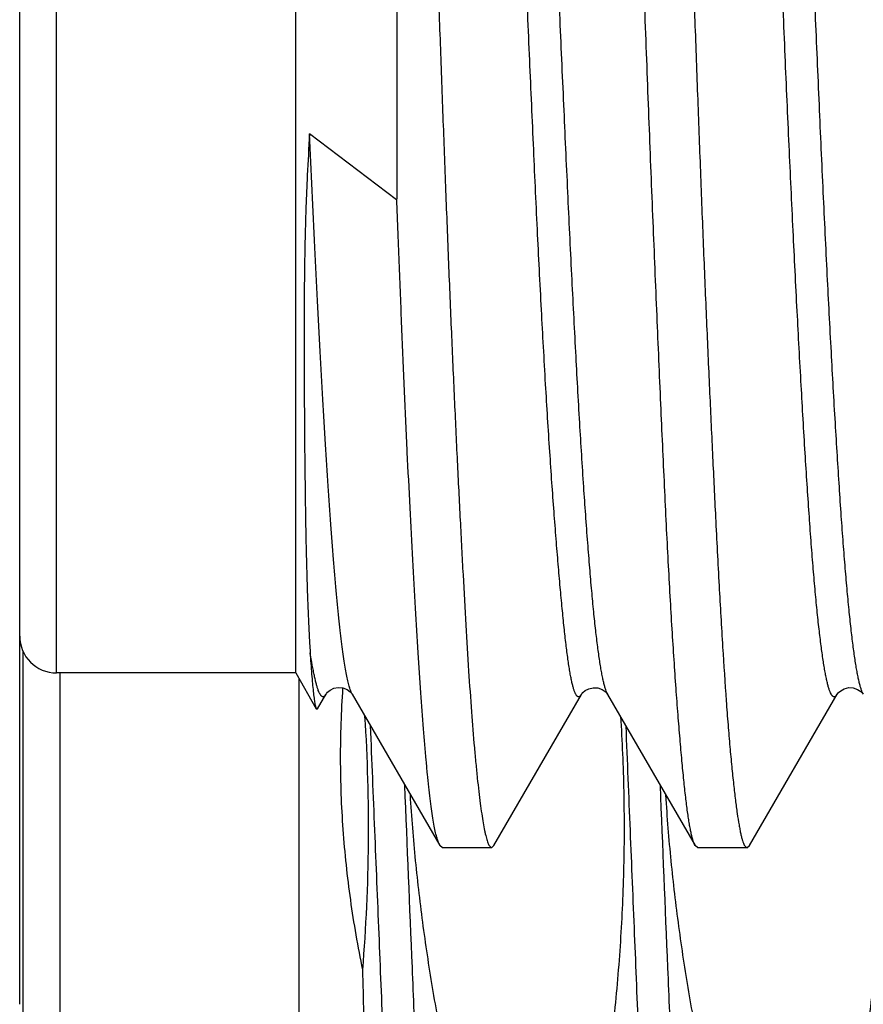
# Model space of a CAD drawing. Header units: inches. Extents: x 0 to 22, y 0 to 17.
# Tile 65 of 114: x 17.3807 to 17.4724, y 8.4669 to 8.5739. Entities that reach past the tile are written whole.
import ezdxf

# ---------------------------------------------------------------- set-up
doc = ezdxf.new("R2010")
doc.units = ezdxf.units.IN
doc.header["$LTSCALE"] = 1.21
doc.header["$MEASUREMENT"] = 0
doc.layers.get('0').update_dxf_attribs({"linetype": 'CONTINUOUS'})

msp = doc.modelspace()

# ---------------------------------------------------------------- linework, layer by layer
at = {"color": 9, "linetype": 'CONTINUOUS'}
for p, q in [((17.3846831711, 8.5029279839), (17.3846831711, 8.7179183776)), ((17.3850689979, 8.3887681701), (17.3850689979, 8.5029279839))]:
    msp.add_line(p, q, dxfattribs=at)
at = {"color": 7, "linetype": 'CONTINUOUS'}
for p, q in [((17.4106831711, 8.5029279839), (17.4106831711, 8.7179183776)), ((17.3806831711, 8.4669112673), (17.3806831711, 8.7139183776)), ((17.4216576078, 8.6949978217), (17.4216662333, 8.5544435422)), ((17.4216528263, 8.5543618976), (17.412189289, 8.5615171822)), ((17.4121948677, 8.5062342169), (17.4122201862, 8.5057720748)), ((17.4122201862, 8.5057720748), (17.412247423, 8.5052851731)), ((17.3810689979, 8.3927681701), (17.3810689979, 8.5052330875)), ((17.4106831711, 8.5029279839), (17.3846831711, 8.5029279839)), ((17.4106831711, 8.5029279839), (17.4129267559, 8.4990419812)), ((17.4110689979, 8.3887681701), (17.4110689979, 8.5022597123)), ((17.4130741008, 8.4990422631), (17.4139757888, 8.5005999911)), ((17.4139901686, 8.5006254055), (17.4139757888, 8.5005999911)), ((17.4167892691, 8.5006782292), (17.4168230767, 8.5006255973)), ((17.4168307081, 8.5006122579), (17.4168230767, 8.5006255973)), ((17.4168307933, 8.5006123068), (17.4263488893, 8.4841680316)), ((17.4322339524, 8.4841578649), (17.4417463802, 8.5005942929)), ((17.4445977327, 8.5005968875), (17.4541038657, 8.4841681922)), ((17.4600154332, 8.484165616), (17.4695284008, 8.5006019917)), ((17.4129267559, 8.4990419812), (17.4130740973, 8.4990422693)), ((17.4266304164, 8.4839279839), (17.4263491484, 8.4841680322)), ((17.4319642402, 8.4839279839), (17.4266304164, 8.4839279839)), ((17.4316826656, 8.4842042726), (17.4319642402, 8.4839279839)), ((17.4319642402, 8.4839279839), (17.4322336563, 8.4841578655)), ((17.4544076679, 8.4839279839), (17.4541046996, 8.4841681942)), ((17.4597411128, 8.4839279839), (17.4544076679, 8.4839279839)), ((17.4594523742, 8.4842043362), (17.4597411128, 8.4839279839)), ((17.4597411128, 8.4839279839), (17.4600153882, 8.4841656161))]:
    msp.add_line(p, q, dxfattribs=at)
for points in [[(17.4139873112, 8.5006269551), (17.4140311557, 8.5006932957), (17.4141602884, 8.5008426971), (17.4144177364, 8.5010521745), (17.4148202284, 8.501253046), (17.4153123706, 8.5013532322), (17.4158215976, 8.5013036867), (17.4162935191, 8.5011130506), (17.4166130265, 8.5008778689), (17.4167705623, 8.5007039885), (17.4167892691, 8.5006782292)], [(17.4417514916, 8.5005955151), (17.4417935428, 8.5006598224), (17.4419153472, 8.5008031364), (17.4421599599, 8.5010078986), (17.442546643, 8.5012108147), (17.4430253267, 8.501322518), (17.4435164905, 8.5012941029), (17.4439837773, 8.5011299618), (17.4443241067, 8.5009047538), (17.4445124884, 8.500715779), (17.4445904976, 8.5006088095), (17.4445977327, 8.5005968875)], [(17.4695425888, 8.5006003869), (17.4695745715, 8.5006500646), (17.4696892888, 8.5007896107), (17.4699276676, 8.5009959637), (17.4703123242, 8.5012055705), (17.4707961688, 8.5013255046), (17.4712950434, 8.5013017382), (17.4717705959, 8.5011373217), (17.4721146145, 8.5009102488), (17.4723019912, 8.5007220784), (17.4723774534, 8.5006185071), (17.4723845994, 8.5006066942)]]:
    msp.add_lwpolyline(points, dxfattribs=at)
for centre, radius, start, end in [((17.3846831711, 8.5069279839), 0.004, 180, 270), ((17.2281156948, 8.4861077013), 0.1904897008, 355.3507606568, 3.6483824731)]:
    msp.add_arc(centre, radius, start, end, dxfattribs=at)
for points, knots in [([(17.4541053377, 8.4841681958), (17.4540625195, 8.4842369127), (17.4539832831, 8.4844020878), (17.4538828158, 8.4846904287), (17.4537841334, 8.4850464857), (17.45368392, 8.4854702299), (17.4535828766, 8.4859622), (17.4534817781, 8.486522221), (17.4533812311, 8.4871500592), (17.4532410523, 8.4881208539), (17.4530677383, 8.4895014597), (17.4528649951, 8.4913565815), (17.45265967, 8.4934720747), (17.4524513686, 8.4958432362), (17.4522404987, 8.4984648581), (17.4520277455, 8.5013311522), (17.4518141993, 8.5044357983), (17.4516011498, 8.5077719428), (17.4513906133, 8.5113322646), (17.4511847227, 8.5151089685), (17.4509818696, 8.5190936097), (17.4507073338, 8.5247960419), (17.4503655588, 8.5323739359), (17.4499543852, 8.5419591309), (17.4495324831, 8.552137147), (17.449179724, 8.5609494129), (17.4488989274, 8.5682277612), (17.4486898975, 8.5738299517), (17.4484854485, 8.5795100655), (17.4482146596, 8.5872026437), (17.4478787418, 8.5969173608), (17.4474698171, 8.6086330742), (17.4470502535, 8.6203510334), (17.446692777, 8.6300704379), (17.4464067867, 8.6377694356), (17.4461954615, 8.643456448), (17.4459885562, 8.6490671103), (17.445720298, 8.6563595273), (17.445389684, 8.6651925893), (17.4449842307, 8.6753987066), (17.4445686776, 8.6850157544), (17.4442078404, 8.6926222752), (17.4439162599, 8.6983495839), (17.4437037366, 8.7023543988), (17.4434944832, 8.7061523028), (17.4432301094, 8.710778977), (17.4429648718, 8.7151029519), (17.4426852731, 8.7191136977), (17.4424822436, 8.7217604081), (17.4422771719, 8.7241571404), (17.4420697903, 8.7262986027), (17.4418606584, 8.728180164), (17.4416500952, 8.7297976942), (17.4414659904, 8.7309777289), (17.4413169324, 8.7317864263), (17.4412115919, 8.7322922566), (17.4411062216, 8.732729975), (17.4409999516, 8.7330990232), (17.4408956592, 8.7333993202), (17.4408214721, 8.7335743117), (17.440784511, 8.7336495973)], [0, 0, 0, 0, 0.0009715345, 0.0021870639, 0.0036617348, 0.0054027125, 0.0074113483, 0.0096874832, 0.0122307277, 0.0150406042, 0.0214568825, 0.0289258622, 0.0374328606, 0.0469602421, 0.0574875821, 0.0689920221, 0.0814483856, 0.0948292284, 0.1091050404, 0.1242444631, 0.1402144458, 0.1569800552, 0.1927492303, 0.231236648, 0.2721020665, 0.3149838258, 0.3370628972, 0.3595025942, 0.3822533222, 0.4052647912, 0.4518658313, 0.4988934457, 0.5459315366, 0.5925640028, 0.615598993, 0.6383783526, 0.6608516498, 0.6829691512, 0.7259419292, 0.7669169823, 0.8055325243, 0.8414478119, 0.8582927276, 0.8743455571, 0.8895706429, 0.9039342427, 0.9299533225, 0.9415523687, 0.9521771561, 0.961805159, 0.9704162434, 0.977992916, 0.9845206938, 0.9899880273, 0.9923213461, 0.9943873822, 0.996187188, 0.9977225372, 0.9989936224, 1, 1, 1, 1]), ([(17.4461433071, 8.733694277), (17.4461744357, 8.7336437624), (17.4462337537, 8.7335271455), (17.446311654, 8.7333277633), (17.4463877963, 8.7330886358), (17.4464954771, 8.732691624), (17.4466287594, 8.7320945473), (17.4467823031, 8.7312574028), (17.4469356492, 8.7302619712), (17.4470902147, 8.7291097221), (17.4472464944, 8.7278020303), (17.4474042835, 8.7263405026), (17.4475635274, 8.7247270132), (17.4477865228, 8.7222786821), (17.4480012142, 8.7196343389), (17.4482112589, 8.7167979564), (17.448373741, 8.7144596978), (17.4485350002, 8.7119847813), (17.4487522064, 8.7084213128), (17.4490164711, 8.7036505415), (17.4493241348, 8.6975635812), (17.449634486, 8.691017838), (17.4499498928, 8.684047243), (17.4502709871, 8.6766879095), (17.4505960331, 8.6689778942), (17.4509215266, 8.6609570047), (17.4512407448, 8.6526665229), (17.4515507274, 8.6441492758), (17.45185957, 8.6354496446), (17.4521710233, 8.626612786), (17.4524876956, 8.6176845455), (17.4528098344, 8.6087111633), (17.4531354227, 8.5997390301), (17.453407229, 8.5922839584), (17.4536215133, 8.5863551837), (17.4538311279, 8.580504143), (17.4540882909, 8.5732915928), (17.4543970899, 8.5647842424), (17.4547090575, 8.5565055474), (17.4550262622, 8.5484984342), (17.4553486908, 8.5408043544), (17.4556741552, 8.5334630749), (17.455998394, 8.5265124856), (17.4562163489, 8.5220133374), (17.4563244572, 8.5198349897)], [0, 0, 0, 0, 0.0008310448, 0.0018266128, 0.0029958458, 0.0043440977, 0.0075869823, 0.0115603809, 0.0162628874, 0.0216918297, 0.0278424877, 0.0347080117, 0.0422803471, 0.0505502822, 0.0691406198, 0.079437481, 0.0903849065, 0.1019687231, 0.1141741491, 0.1403867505, 0.1688893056, 0.1995357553, 0.2321682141, 0.2666181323, 0.3027073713, 0.3402492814, 0.3790497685, 0.4189084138, 0.4596193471, 0.5009721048, 0.542752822, 0.5847454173, 0.6267327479, 0.6684977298, 0.689229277, 0.7098243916, 0.7504989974, 0.790311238, 0.8290553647, 0.8665312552, 0.902545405, 0.9369118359, 0.9694528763, 1, 1, 1, 1]), ([(17.4818743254, 8.4842116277), (17.4818553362, 8.4842467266), (17.481818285, 8.4843231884), (17.4817461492, 8.484499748), (17.4816600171, 8.4847647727), (17.4815609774, 8.485135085), (17.4814592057, 8.4855731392), (17.4813558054, 8.4860791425), (17.4812515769, 8.4866529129), (17.4811471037, 8.4872941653), (17.4810007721, 8.4882821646), (17.4808189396, 8.4896833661), (17.4806070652, 8.4915622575), (17.48039506, 8.4937001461), (17.480184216, 8.4960923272), (17.4799771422, 8.4987336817), (17.4797741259, 8.5016183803), (17.4795729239, 8.5047399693), (17.4792964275, 8.5093549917), (17.4789517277, 8.5156602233), (17.4785390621, 8.5238300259), (17.4781935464, 8.5311209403), (17.4779137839, 8.5373103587), (17.4777008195, 8.5421963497), (17.4774902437, 8.5472297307), (17.4772842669, 8.5523994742), (17.4770817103, 8.5576941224), (17.4768108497, 8.5649692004), (17.4764730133, 8.5742853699), (17.4760620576, 8.585673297), (17.4756406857, 8.5972661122), (17.4752132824, 8.608961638), (17.4747919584, 8.620657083), (17.4743892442, 8.6322496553), (17.4739885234, 8.6436364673), (17.4735809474, 8.6547167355), (17.4731628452, 8.6653925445), (17.4727371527, 8.6755697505), (17.4723776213, 8.6836979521), (17.472096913, 8.6898846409), (17.4718323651, 8.6955957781), (17.4715081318, 8.7022414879), (17.4711059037, 8.7095836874), (17.4707512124, 8.7151563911), (17.4704582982, 8.7191542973), (17.4702458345, 8.721792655), (17.4700332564, 8.7241818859), (17.4698218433, 8.7263167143), (17.4696144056, 8.728192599), (17.4694386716, 8.7295914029), (17.4692976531, 8.7305774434), (17.4691971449, 8.7312171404), (17.4690971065, 8.7317894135), (17.4689972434, 8.7322939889), (17.4688972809, 8.7327306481), (17.4687968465, 8.7330992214), (17.4686966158, 8.7333996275), (17.4686224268, 8.7335742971), (17.4685840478, 8.7336489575)], [0, 0, 0, 0, 0.0004789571, 0.0010186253, 0.0022881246, 0.0038198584, 0.0056186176, 0.0076847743, 0.01001785, 0.012617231, 0.0154822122, 0.0220048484, 0.0295741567, 0.0381748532, 0.0477889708, 0.0583959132, 0.0699732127, 0.0824964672, 0.0959387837, 0.1254618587, 0.158284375, 0.1941175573, 0.2130654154, 0.2326455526, 0.2528148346, 0.2735288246, 0.2947419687, 0.3164076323, 0.3609047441, 0.4066280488, 0.4531744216, 0.5001335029, 0.5470913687, 0.5936340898, 0.6393513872, 0.6838403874, 0.7267092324, 0.7675804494, 0.8060938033, 0.8243591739, 0.8419094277, 0.8747123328, 0.9042154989, 0.9301619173, 0.9417297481, 0.9523266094, 0.9619296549, 0.9705181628, 0.9780736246, 0.9845807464, 0.9874374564, 0.9900281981, 0.9923522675, 0.994409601, 0.9962008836, 0.9977276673, 0.9989924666, 1, 1, 1, 1]), ([(17.4417463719, 8.5005942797), (17.4417294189, 8.5005649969), (17.4416958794, 8.5005113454), (17.4416419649, 8.5004410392), (17.4415879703, 8.5003867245), (17.4415335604, 8.5003484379), (17.4414782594, 8.5003266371), (17.4414222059, 8.5003224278), (17.4413666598, 8.5003362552), (17.4413124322, 8.5003671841), (17.4412592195, 8.5004144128), (17.4412065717, 8.5004778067), (17.441154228, 8.5005574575), (17.44108005, 8.5006942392), (17.4409902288, 8.5009087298), (17.4408883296, 8.5012176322), (17.440786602, 8.5015926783), (17.4406849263, 8.5020338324), (17.4405832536, 8.5025409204), (17.4404815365, 8.5031134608), (17.440379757, 8.503750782), (17.4402379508, 8.5047267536), (17.4400625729, 8.50610217), (17.439857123, 8.5079347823), (17.4396482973, 8.510003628), (17.4394349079, 8.5123014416), (17.4392161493, 8.5148216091), (17.4389914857, 8.5175589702), (17.4387630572, 8.5205099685), (17.4385329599, 8.5236717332), (17.4382175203, 8.5282962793), (17.4378289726, 8.5345601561), (17.437384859, 8.5426101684), (17.4369480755, 8.5513065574), (17.4365174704, 8.5605584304), (17.4360909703, 8.5702756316), (17.4357403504, 8.5786231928), (17.4354569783, 8.5854643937), (17.4351675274, 8.5924561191), (17.4348023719, 8.6012727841), (17.4344369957, 8.6101198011), (17.4341452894, 8.6172086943), (17.4338567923, 8.6242452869), (17.4335707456, 8.6312301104), (17.4332841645, 8.6381456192), (17.4330707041, 8.6432338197), (17.4328566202, 8.6482381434), (17.4325722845, 8.6547099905), (17.4322172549, 8.6625069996), (17.4317851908, 8.6714618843), (17.4313552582, 8.6798202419), (17.4309295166, 8.6874973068), (17.4305037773, 8.6944135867), (17.4301343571, 8.6996691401), (17.4298329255, 8.7034447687), (17.429615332, 8.7059431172), (17.4293980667, 8.7082107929), (17.4291816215, 8.7102421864), (17.4289665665, 8.7120317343), (17.4287818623, 8.713368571), (17.4286323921, 8.7143126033), (17.4285253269, 8.7149263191), (17.4284184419, 8.7154759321), (17.4283117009, 8.715960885), (17.4282050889, 8.7163806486), (17.4280985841, 8.716735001), (17.427992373, 8.7170238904), (17.427913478, 8.7171912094), (17.4278725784, 8.7172624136)], [0, 0, 0, 0, 0.0004654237, 0.000869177, 0.0012163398, 0.001515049, 0.0017781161, 0.0020241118, 0.0022755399, 0.002553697, 0.0028746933, 0.0032492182, 0.0036840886, 0.0041837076, 0.0053876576, 0.006876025, 0.0086558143, 0.0107308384, 0.0131022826, 0.0157689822, 0.0187290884, 0.0219795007, 0.0293343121, 0.0378001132, 0.0473448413, 0.0579359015, 0.0695428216, 0.0821405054, 0.095715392, 0.1102557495, 0.1257461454, 0.1594746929, 0.1965814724, 0.2366436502, 0.2792459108, 0.3239806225, 0.3704345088, 0.3941696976, 0.4181635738, 0.4666896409, 0.5155488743, 0.5399600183, 0.5642814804, 0.6124201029, 0.6361183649, 0.6594874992, 0.6824710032, 0.7050169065, 0.7485950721, 0.7898316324, 0.8283364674, 0.8637179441, 0.8955931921, 0.9236508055, 0.9361860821, 0.9476926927, 0.9581458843, 0.9675208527, 0.9757924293, 0.9829378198, 0.9860823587, 0.9889391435, 0.991506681, 0.993783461, 0.9957685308, 0.9974627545, 0.9988704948, 1, 1, 1, 1]), ([(17.4695283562, 8.5006019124), (17.4695113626, 8.5005725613), (17.4694777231, 8.5005187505), (17.4694236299, 8.5004481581), (17.4693694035, 8.5003934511), (17.4693147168, 8.5003546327), (17.4692591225, 8.5003320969), (17.4692027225, 8.5003268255), (17.469146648, 8.5003392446), (17.4690916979, 8.5003685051), (17.4690376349, 8.5004137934), (17.4689840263, 8.5004749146), (17.4689306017, 8.500551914), (17.4688547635, 8.5006842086), (17.4687624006, 8.5008920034), (17.4686569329, 8.5011915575), (17.4685511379, 8.5015553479), (17.4684449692, 8.5019833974), (17.4683384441, 8.502475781), (17.4682314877, 8.5030324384), (17.4681240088, 8.5036532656), (17.4679734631, 8.5046074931), (17.4677868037, 8.5059579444), (17.4675694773, 8.5077647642), (17.4673512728, 8.5098147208), (17.4671334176, 8.5121024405), (17.4669169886, 8.5146222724), (17.4667018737, 8.5173678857), (17.4664877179, 8.5203323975), (17.4662740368, 8.523508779), (17.4659812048, 8.5281464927), (17.4656176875, 8.5344171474), (17.4651839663, 8.5424663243), (17.4647462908, 8.5511558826), (17.464312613, 8.5604000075), (17.4638862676, 8.5701092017), (17.4634612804, 8.5801908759), (17.4630330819, 8.5905489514), (17.4625962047, 8.6010839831), (17.4622306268, 8.6099281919), (17.4619393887, 8.6170156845), (17.4616521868, 8.6240515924), (17.4612989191, 8.6327352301), (17.4609425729, 8.6413234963), (17.4606537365, 8.6480545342), (17.4603672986, 8.6545339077), (17.4600067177, 8.6623392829), (17.4596358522, 8.6699300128), (17.4593408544, 8.6757240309), (17.4590599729, 8.6810915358), (17.4587781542, 8.6862259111), (17.4584875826, 8.6911144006), (17.4582742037, 8.6944905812), (17.4580587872, 8.697660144), (17.4578410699, 8.7006151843), (17.4576219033, 8.7033491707), (17.4574022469, 8.7058564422), (17.4571830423, 8.7081315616), (17.4569651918, 8.7101690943), (17.4567496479, 8.7119638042), (17.45656552, 8.7133045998), (17.4564172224, 8.7142518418), (17.4563111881, 8.7148682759), (17.4562054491, 8.7154211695), (17.4560998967, 8.7159102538), (17.4559944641, 8.7163352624), (17.4558891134, 8.7166960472), (17.4557838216, 8.7169923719), (17.4557055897, 8.717165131), (17.455664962, 8.7172392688)], [0, 0, 0, 0, 0.0004665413, 0.0008718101, 0.0012210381, 0.001522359, 0.001788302, 0.0020367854, 0.0022894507, 0.0025669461, 0.0028851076, 0.0032545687, 0.0036821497, 0.0041722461, 0.0053502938, 0.0068034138, 0.0085386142, 0.0105597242, 0.0128689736, 0.0154676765, 0.0183565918, 0.0215356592, 0.0287559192, 0.0371082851, 0.0465684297, 0.0571135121, 0.0687198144, 0.0813582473, 0.0949974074, 0.1096054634, 0.1251509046, 0.1589203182, 0.1960084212, 0.2360351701, 0.278604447, 0.3233094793, 0.3697226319, 0.4174102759, 0.465916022, 0.5147662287, 0.5391743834, 0.5634932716, 0.6116322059, 0.6587246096, 0.6817343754, 0.7043090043, 0.7479413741, 0.7892188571, 0.8088508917, 0.8277466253, 0.8631548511, 0.8795849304, 0.8951108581, 0.909689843, 0.9232855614, 0.9358700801, 0.9474186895, 0.9579071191, 0.9673109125, 0.9756059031, 0.9827716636, 0.9859263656, 0.9887944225, 0.9913754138, 0.9936692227, 0.99567627, 0.9973979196, 0.9988370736, 1, 1, 1, 1]), ([(17.4216576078, 8.6949978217), (17.4217086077, 8.6939112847), (17.4218191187, 8.6917039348), (17.4219859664, 8.6883425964), (17.4221387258, 8.6848812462), (17.4222897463, 8.6813249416), (17.422446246, 8.6776782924), (17.4226043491, 8.6739456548), (17.4227626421, 8.6701316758), (17.4229769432, 8.6648977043), (17.4232464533, 8.6581885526), (17.4235101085, 8.6513764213), (17.4237178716, 8.6458135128), (17.4239248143, 8.6401275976), (17.4241791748, 8.6329314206), (17.4244832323, 8.6242149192), (17.4247907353, 8.6154220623), (17.4251035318, 8.6065969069), (17.4254213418, 8.5977835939), (17.4257416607, 8.5890261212), (17.4260608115, 8.580368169), (17.4263708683, 8.571852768), (17.4266747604, 8.5635226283), (17.4269786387, 8.5554196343), (17.4272859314, 8.5475844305), (17.4275984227, 8.5400562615), (17.4279157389, 8.5328727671), (17.4282357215, 8.5260698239), (17.4285053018, 8.520654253), (17.4287179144, 8.5165372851), (17.428919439, 8.5127279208), (17.4291662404, 8.5082726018), (17.4294686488, 8.5033096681), (17.4297738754, 8.4988750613), (17.4300410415, 8.4955208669), (17.4302602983, 8.4931185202), (17.4304192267, 8.4915320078), (17.4305785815, 8.4900923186), (17.4307378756, 8.4888012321), (17.4308965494, 8.4876603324), (17.4310537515, 8.4866710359), (17.4311877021, 8.4859426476), (17.4312956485, 8.4854372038), (17.4313723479, 8.4851151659), (17.4314488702, 8.4848317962), (17.4315250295, 8.4845871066), (17.4316004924, 8.4843811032), (17.4316549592, 8.4842585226), (17.4316826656, 8.4842042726)], [0, 0, 0, 0, 0.015456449, 0.0314051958, 0.0478225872, 0.064689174, 0.0819850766, 0.0996883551, 0.1177766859, 0.1362275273, 0.1741242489, 0.2131891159, 0.2330988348, 0.2532270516, 0.2940382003, 0.3354187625, 0.3771619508, 0.4190591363, 0.4609010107, 0.5024785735, 0.5435841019, 0.5840121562, 0.6235607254, 0.6620322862, 0.6992348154, 0.7349827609, 0.7690979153, 0.8014100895, 0.8317578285, 0.8461471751, 0.8599892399, 0.8859637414, 0.9095531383, 0.9306416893, 0.9491268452, 0.957364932, 0.9649200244, 0.971783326, 0.9779470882, 0.9834046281, 0.9881504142, 0.9921802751, 0.9939265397, 0.9954941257, 0.9968838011, 0.9980966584, 0.9991344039, 1, 1, 1, 1]), ([(17.412189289, 8.5615171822), (17.4120996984, 8.5600151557), (17.4119758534, 8.5577714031), (17.4118432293, 8.5547906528), (17.411764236, 8.5525825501), (17.4117051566, 8.5503929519), (17.4116620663, 8.5482247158), (17.4116317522, 8.5460814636), (17.41160465, 8.543282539), (17.4115919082, 8.5398670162), (17.4116002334, 8.5358795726), (17.411620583, 8.5320527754), (17.4116476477, 8.5284010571), (17.4116806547, 8.5249340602), (17.4117222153, 8.521658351), (17.4117732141, 8.5185791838), (17.4118343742, 8.5157017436), (17.4119062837, 8.5130310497), (17.4119892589, 8.5105720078), (17.4120830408, 8.5083297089), (17.4121561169, 8.5069079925), (17.4121948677, 8.5062342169)], [0, 0, 0, 0, 0.0816237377, 0.121896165, 0.1618522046, 0.2014794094, 0.2407150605, 0.2794927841, 0.3177533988, 0.3925522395, 0.4647707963, 0.5340561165, 0.6001434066, 0.6628672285, 0.7221351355, 0.7778514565, 0.8299221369, 0.8782593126, 0.9227775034, 0.9633899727, 1, 1, 1, 1]), ([(17.4263493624, 8.4841680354), (17.4263216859, 8.4842149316), (17.4262676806, 8.4843213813), (17.4261938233, 8.4845012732), (17.4261200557, 8.4847148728), (17.4260461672, 8.4849622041), (17.4259718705, 8.4852432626), (17.4258672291, 8.4856842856), (17.4257381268, 8.4863202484), (17.4255894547, 8.4871847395), (17.4254415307, 8.4881821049), (17.4252950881, 8.4893113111), (17.4251503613, 8.4905711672), (17.4250073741, 8.4919603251), (17.4248107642, 8.494065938), (17.4245694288, 8.4970091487), (17.4242872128, 8.5009051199), (17.4240002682, 8.5052728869), (17.4237076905, 8.5100933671), (17.4234101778, 8.5153455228), (17.4231100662, 8.5210064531), (17.4228643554, 8.5259686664), (17.4226702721, 8.5301241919), (17.4225249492, 8.533372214), (17.4223811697, 8.5367028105), (17.4222384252, 8.5401123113), (17.4220968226, 8.5435970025), (17.4219554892, 8.5471530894), (17.421811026, 8.5507764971), (17.4217143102, 8.5532141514), (17.4216662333, 8.5544435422)], [0, 0, 0, 0, 0.0023168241, 0.0050683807, 0.0082689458, 0.011927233, 0.0160487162, 0.0206360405, 0.0312104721, 0.0436516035, 0.0579533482, 0.0741057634, 0.0920954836, 0.1119066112, 0.1335205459, 0.1820703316, 0.2375462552, 0.2997129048, 0.3683024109, 0.4430169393, 0.523530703, 0.6094921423, 0.6543992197, 0.7005258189, 0.7478218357, 0.7962359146, 0.8457147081, 0.8962050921, 0.9476539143, 1, 1, 1, 1]), ([(17.4563244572, 8.5198349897), (17.4564473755, 8.5173582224), (17.456687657, 8.5126582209), (17.457067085, 8.5060073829), (17.4573996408, 8.5009650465), (17.4576740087, 8.4973503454), (17.4578733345, 8.4949655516), (17.4580734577, 8.4928056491), (17.4582733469, 8.4908748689), (17.4584718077, 8.4891769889), (17.458666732, 8.4877152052), (17.4588328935, 8.4866468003), (17.4589673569, 8.4859130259), (17.4590624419, 8.4854526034), (17.4591572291, 8.4850529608), (17.45925188, 8.4847141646), (17.4593462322, 8.4844362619), (17.4594161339, 8.4842740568), (17.4594523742, 8.4842043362)], [0, 0, 0, 0, 0.2076861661, 0.3941406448, 0.5579136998, 0.6308928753, 0.697742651, 0.7583358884, 0.812557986, 0.8603073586, 0.9014970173, 0.9360617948, 0.9508485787, 0.9639705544, 0.9754317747, 0.9852417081, 0.9934191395, 1, 1, 1, 1]), ([(17.412247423, 8.5052851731), (17.4122730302, 8.5048425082), (17.4123268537, 8.5040069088), (17.4124144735, 8.502831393), (17.412499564, 8.5018103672), (17.412584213, 8.5009473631), (17.4126573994, 8.5003276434), (17.4127167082, 8.4999120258), (17.4127580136, 8.4996602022), (17.4127988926, 8.4994484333), (17.4128394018, 8.4992766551), (17.4128748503, 8.4991588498), (17.4129042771, 8.4990852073), (17.4129191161, 8.4990552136), (17.4129267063, 8.499042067)], [0, 0, 0, 0, 0.2113866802, 0.3991731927, 0.5619591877, 0.6998208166, 0.812556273, 0.8594177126, 0.8999561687, 0.934204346, 0.9622142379, 0.9840785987, 0.9927630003, 1, 1, 1, 1]), ([(17.4139757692, 8.5005999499), (17.4139597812, 8.5005723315), (17.413928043, 8.5005214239), (17.4138770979, 8.5004540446), (17.4138258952, 8.5004007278), (17.4137742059, 8.5003614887), (17.4137217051, 8.5003365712), (17.4136683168, 8.5003266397), (17.4136146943, 8.5003322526), (17.413561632, 8.5003530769), (17.4135092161, 8.5003884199), (17.4134571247, 8.5004379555), (17.4134050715, 8.5005016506), (17.4133309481, 8.5006124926), (17.4132399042, 8.500789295), (17.4131350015, 8.5010467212), (17.413029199, 8.5013618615), (17.4129229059, 8.5017350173), (17.4128166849, 8.502165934), (17.4127093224, 8.502653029), (17.4125998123, 8.5031942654), (17.4124430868, 8.5040195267), (17.4123312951, 8.5046657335), (17.4122573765, 8.5051139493)], [0, 0, 0, 0, 0.0173247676, 0.032529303, 0.0457813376, 0.057335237, 0.067574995, 0.0770483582, 0.0864407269, 0.0964565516, 0.1076858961, 0.1205547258, 0.1353486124, 0.1522562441, 0.192862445, 0.2430212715, 0.3030716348, 0.3732343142, 0.453608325, 0.5439756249, 0.6440017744, 0.7533824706, 1, 1, 1, 1]), ([(17.4179792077, 8.4706674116), (17.4174604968, 8.4731802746), (17.4165785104, 8.4782397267), (17.4157620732, 8.4858995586), (17.4154786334, 8.4935977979), (17.4156516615, 8.4987314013), (17.4158271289, 8.5012911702)], [0, 0, 0, 0, 0.250004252, 0.5000035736, 0.7500021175, 1, 1, 1, 1]), ([(17.4459977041, 8.4982043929), (17.4461706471, 8.4954886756), (17.4464010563, 8.4900491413), (17.4463937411, 8.4818830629), (17.4460355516, 8.47372476), (17.4453367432, 8.4655887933), (17.4443144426, 8.4574872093), (17.4425499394, 8.4467449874), (17.4408119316, 8.4387617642), (17.4395046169, 8.4334792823)], [0, 0, 0, 0, 0.1250031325, 0.2500062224, 0.3750093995, 0.5000128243, 0.6250166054, 0.7500208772, 1, 1, 1, 1]), ([(17.4737727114, 8.4982356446), (17.4739461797, 8.4955186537), (17.4741775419, 8.4900765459), (17.4741713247, 8.4819065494), (17.4738138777, 8.4737442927), (17.4731154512, 8.4656043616), (17.4720931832, 8.4574988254), (17.4703282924, 8.4467513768), (17.4685895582, 8.438764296), (17.4672816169, 8.4334792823)], [0, 0, 0, 0, 0.1250031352, 0.2500062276, 0.3750094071, 0.5000128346, 0.6250166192, 0.750020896, 1, 1, 1, 1]), ([(17.4341148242, 8.4334792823), (17.4327014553, 8.4380467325), (17.4300626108, 8.447241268), (17.4273481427, 8.458888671), (17.4256007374, 8.4682914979), (17.4245195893, 8.4753830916), (17.4236838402, 8.4825077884), (17.4232989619, 8.4872749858), (17.4231511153, 8.4896611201)], [0, 0, 0, 0, 0.2499943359, 0.4999805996, 0.6249855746, 0.7499904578, 0.8749952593, 1, 1, 1, 1]), ([(17.4618918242, 8.4334792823), (17.4604790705, 8.4380447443), (17.4578412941, 8.4472352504), (17.4551276, 8.4588774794), (17.4533803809, 8.4682761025), (17.4522991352, 8.4753645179), (17.451463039, 8.4824860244), (17.4510777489, 8.4872510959), (17.4509296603, 8.4896361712)], [0, 0, 0, 0, 0.2499944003, 0.4999807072, 0.6249856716, 0.7499905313, 0.8749952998, 1, 1, 1, 1]), ([(17.4217989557, 8.3780382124), (17.4217880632, 8.3780491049), (17.4217666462, 8.3780761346), (17.4217376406, 8.3781251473), (17.421708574, 8.3781866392), (17.4216668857, 8.3782927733), (17.4216163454, 8.3784579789), (17.4215585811, 8.3786948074), (17.4215005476, 8.3789820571), (17.4214422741, 8.3793196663), (17.4213838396, 8.3797075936), (17.4213014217, 8.3803245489), (17.4212003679, 8.3812207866), (17.4210838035, 8.3824452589), (17.4209667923, 8.3838662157), (17.4208493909, 8.3854813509), (17.420731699, 8.3872880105), (17.4206137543, 8.3892831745), (17.4204955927, 8.3914634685), (17.4203772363, 8.3938251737), (17.4202586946, 8.3963642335), (17.4200955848, 8.4000911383), (17.4198932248, 8.4051575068), (17.4196560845, 8.4117008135), (17.4194181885, 8.4188276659), (17.4191795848, 8.4264871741), (17.4189403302, 8.4346242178), (17.4187004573, 8.443179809), (17.4184599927, 8.4520914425), (17.4182189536, 8.4612936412), (17.4180593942, 8.4675180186), (17.4179792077, 8.4706674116)], [0, 0, 0, 0, 0.0004981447, 0.0011083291, 0.0018390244, 0.0026951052, 0.0047939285, 0.0074190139, 0.0105763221, 0.0142686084, 0.0184971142, 0.0232618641, 0.0343962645, 0.0476605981, 0.0630367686, 0.0805017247, 0.1000281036, 0.1215839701, 0.1451337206, 0.170637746, 0.1980525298, 0.2273312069, 0.2912737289, 0.362018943, 0.4390674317, 0.5218701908, 0.6098323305, 0.7023169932, 0.7986497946, 0.8981218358, 1, 1, 1, 1])]:
    msp.add_open_spline(points, degree=3, knots=knots, dxfattribs=at)
at = {"color": 9, "linetype": 'CONTINUOUS'}
for points, knots in [([(17.4446015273, 8.5005902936), (17.4445604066, 8.5006627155), (17.4444811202, 8.5008326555), (17.4443743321, 8.5011255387), (17.4442671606, 8.5014839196), (17.4441597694, 8.5019073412), (17.4440522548, 8.502395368), (17.4439446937, 8.5029473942), (17.4438371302, 8.503562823), (17.4436873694, 8.5045075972), (17.4435029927, 8.5058435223), (17.4432893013, 8.5076301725), (17.4430749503, 8.5096569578), (17.4428598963, 8.5119194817), (17.4426440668, 8.5144133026), (17.4423436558, 8.5181863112), (17.4419723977, 8.5234423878), (17.4415424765, 8.5303604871), (17.4411146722, 8.5380378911), (17.4406872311, 8.5463930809), (17.4402581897, 8.5553431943), (17.4398254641, 8.56480531), (17.4393911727, 8.5746931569), (17.4389581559, 8.584912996), (17.4385288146, 8.5953651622), (17.4381006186, 8.6059470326), (17.4376709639, 8.6165571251), (17.4372373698, 8.6270942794), (17.4368026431, 8.6374559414), (17.4363695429, 8.6475411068), (17.4359408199, 8.6572537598), (17.4355136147, 8.6665040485), (17.43508487, 8.6752056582), (17.4346523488, 8.6832735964), (17.4342822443, 8.6895622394), (17.4339842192, 8.6942138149), (17.4337680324, 8.6973967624), (17.4335529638, 8.700365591), (17.4333387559, 8.7031149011), (17.4331249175, 8.7056393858), (17.432911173, 8.7079336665), (17.4326971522, 8.709992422), (17.4324824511, 8.7118104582), (17.4322963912, 8.7131719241), (17.4321450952, 8.7141366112), (17.4320363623, 8.7147666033), (17.4319277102, 8.7153330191), (17.4318192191, 8.7158353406), (17.431710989, 8.7162730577), (17.4316031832, 8.716645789), (17.431495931, 8.7169531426), (17.4314022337, 8.7171665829), (17.4313255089, 8.7173026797), (17.4312715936, 8.7173820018), (17.4312176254, 8.7174451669), (17.4311633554, 8.7174922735), (17.4311083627, 8.717523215), (17.4310523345, 8.7175372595), (17.4309959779, 8.7175334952), (17.430940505, 8.7175122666), (17.4308861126, 8.7174746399), (17.4308323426, 8.7174211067), (17.430778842, 8.7173517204), (17.4307456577, 8.717298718), (17.4307289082, 8.7172697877)], [0, 0, 0, 0, 0.0011454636, 0.0025720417, 0.004285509, 0.0062878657, 0.008579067, 0.0111579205, 0.0140226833, 0.0171715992, 0.0243142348, 0.0325695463, 0.041919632, 0.0523455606, 0.0638283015, 0.0763477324, 0.1044037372, 0.1362995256, 0.1716826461, 0.2101626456, 0.2513675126, 0.2949244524, 0.3404413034, 0.3874968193, 0.4356150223, 0.4843224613, 0.5331598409, 0.5816667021, 0.6293739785, 0.6758003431, 0.7205067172, 0.7630926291, 0.8031650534, 0.8403342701, 0.8742186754, 0.8898086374, 0.9044434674, 0.9180979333, 0.9307489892, 0.9423720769, 0.9529439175, 0.962440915, 0.9708402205, 0.9781221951, 0.9813389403, 0.9842703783, 0.9869148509, 0.9892709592, 0.991337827, 0.9931154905, 0.9946055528, 0.9958130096, 0.9963149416, 0.9967525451, 0.9971302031, 0.9974546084, 0.9977361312, 0.9979903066, 0.9982377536, 0.9985005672, 0.9987973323, 0.9991410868, 0.9995402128, 1, 1, 1, 1]), ([(17.4723879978, 8.5006007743), (17.4723473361, 8.5006730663), (17.4722687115, 8.5008419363), (17.4721622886, 8.5011322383), (17.4720552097, 8.5014865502), (17.4719475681, 8.5019047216), (17.4718394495, 8.5023866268), (17.4717309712, 8.5029319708), (17.4716222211, 8.5035404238), (17.4714704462, 8.5044759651), (17.4712832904, 8.5058013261), (17.4710667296, 8.5075774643), (17.4708504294, 8.5095979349), (17.4706348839, 8.5118598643), (17.4704201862, 8.5143591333), (17.4702057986, 8.5170893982), (17.4699913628, 8.520042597), (17.4697764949, 8.5232100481), (17.4695608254, 8.5265831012), (17.4692643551, 8.5314658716), (17.4688946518, 8.5380165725), (17.4684603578, 8.5463717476), (17.4680288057, 8.5553307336), (17.4676004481, 8.5648103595), (17.4671718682, 8.574718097), (17.4667399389, 8.5849545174), (17.4663051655, 8.5954198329), (17.4658703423, 8.606014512), (17.4654386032, 8.6166372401), (17.4650092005, 8.627185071), (17.4645797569, 8.6375558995), (17.4641475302, 8.647651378), (17.4637135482, 8.6573770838), (17.4632800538, 8.6666396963), (17.462849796, 8.6753449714), (17.4624211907, 8.6834044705), (17.4620550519, 8.6896798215), (17.4617583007, 8.6943211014), (17.4615415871, 8.6975012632), (17.4613246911, 8.7004706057), (17.4611077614, 8.703222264), (17.4608910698, 8.7057493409), (17.4606749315, 8.7080447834), (17.4604596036, 8.7101012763), (17.4602451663, 8.7119113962), (17.4600600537, 8.7132619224), (17.4599097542, 8.714214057), (17.4598020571, 8.714832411), (17.4596944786, 8.7153864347), (17.4595870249, 8.7158761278), (17.459479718, 8.716301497), (17.4593726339, 8.7166626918), (17.4592658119, 8.7169598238), (17.4591722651, 8.7171656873), (17.4590955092, 8.7172965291), (17.4590414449, 8.7173726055), (17.4589872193, 8.717432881), (17.4589325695, 8.7174773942), (17.4588770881, 8.7175059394), (17.4588205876, 8.7175177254), (17.4587638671, 8.7175119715), (17.4587080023, 8.7174891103), (17.4586530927, 8.7174500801), (17.4585987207, 8.7173952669), (17.458544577, 8.7173246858), (17.4585109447, 8.7172709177), (17.4584939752, 8.7172416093)], [0, 0, 0, 0, 0.0011408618, 0.0025555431, 0.0042507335, 0.0062296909, 0.0084937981, 0.0110431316, 0.0138771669, 0.0169951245, 0.0240791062, 0.03228626, 0.0416055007, 0.0520282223, 0.0635390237, 0.0761086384, 0.0896977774, 0.1042664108, 0.1197762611, 0.1361880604, 0.1715514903, 0.2100227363, 0.2512665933, 0.2949231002, 0.3405459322, 0.3876728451, 0.4358481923, 0.4846183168, 0.5335231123, 0.5820822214, 0.6298216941, 0.676293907, 0.7210705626, 0.7637297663, 0.8038385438, 0.8409557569, 0.874742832, 0.8903008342, 0.9049257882, 0.918586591, 0.9312521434, 0.9428914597, 0.9534732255, 0.9629646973, 0.9713320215, 0.978544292, 0.9817127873, 0.9845901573, 0.9871772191, 0.9894750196, 0.9914851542, 0.9932102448, 0.9946546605, 0.9958259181, 0.996313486, 0.9967392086, 0.9971075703, 0.9974254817, 0.9977036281, 0.9979577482, 0.9982081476, 0.99847598, 0.9987787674, 0.9991288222, 0.9995341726, 1, 1, 1, 1]), ([(17.4168230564, 8.5006256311), (17.4167967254, 8.500672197), (17.4167448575, 8.5007757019), (17.4166726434, 8.5009478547), (17.4166003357, 8.5011483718), (17.4164984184, 8.5014709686), (17.4163736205, 8.5019465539), (17.4162301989, 8.5026039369), (17.4160866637, 8.5033748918), (17.4159431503, 8.5042594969), (17.4157998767, 8.5052575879), (17.4156567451, 8.5063684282), (17.4155137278, 8.507590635), (17.4153156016, 8.5094365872), (17.4150711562, 8.5120077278), (17.4147864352, 8.5153999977), (17.4145001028, 8.51918827), (17.4142123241, 8.5233557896), (17.4139235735, 8.5278855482), (17.4136342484, 8.5327603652), (17.413344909, 8.5379624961), (17.4130561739, 8.5434718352), (17.4126645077, 8.5513583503), (17.4123856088, 8.5574065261), (17.4122024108, 8.5615205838)], [0, 0, 0, 0, 0.0026245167, 0.0056724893, 0.0091547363, 0.0130783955, 0.0222671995, 0.033264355, 0.0460835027, 0.0607360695, 0.0772285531, 0.0955506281, 0.1156841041, 0.1375993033, 0.1866340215, 0.2423913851, 0.3046106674, 0.3730190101, 0.4473400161, 0.5272955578, 0.6126028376, 0.7029559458, 0.7979600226, 1, 1, 1, 1]), ([(17.4262195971, 8.3854249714), (17.4262016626, 8.3853939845), (17.426166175, 8.3853375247), (17.4261086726, 8.385264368), (17.4260508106, 8.3852092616), (17.4259920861, 8.3851722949), (17.425931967, 8.3851543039), (17.4258711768, 8.3851566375), (17.4258113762, 8.3851790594), (17.4257529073, 8.3852201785), (17.4256951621, 8.385279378), (17.4256376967, 8.3853566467), (17.4255802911, 8.3854520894), (17.4254987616, 8.3856137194), (17.4253993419, 8.3858636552), (17.4252855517, 8.3862203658), (17.4251713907, 8.3866501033), (17.4250569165, 8.387152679), (17.4249422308, 8.3877279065), (17.4248273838, 8.3883754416), (17.4247124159, 8.3890948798), (17.4245523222, 8.3901956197), (17.424354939, 8.3917479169), (17.4241260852, 8.3938194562), (17.4238968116, 8.3961638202), (17.4236671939, 8.3987746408), (17.4234373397, 8.401644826), (17.4232073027, 8.4047665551), (17.4229771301, 8.4081313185), (17.4227468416, 8.411729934), (17.4224313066, 8.4169663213), (17.4220404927, 8.424017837), (17.4215822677, 8.43303188), (17.4211235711, 8.4427088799), (17.4206645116, 8.4529432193), (17.4202052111, 8.4636231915), (17.4197457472, 8.4746322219), (17.4192861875, 8.4858501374), (17.4189798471, 8.4933849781), (17.4188258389, 8.4971668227)], [0, 0, 0, 0, 0.0009513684, 0.0017692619, 0.0024667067, 0.0030648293, 0.0035967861, 0.0041087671, 0.0046520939, 0.0052703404, 0.0059936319, 0.0068408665, 0.007823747, 0.0089496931, 0.0116479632, 0.014959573, 0.0188950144, 0.0234593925, 0.0286543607, 0.0344795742, 0.0409335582, 0.048013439, 0.0640359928, 0.0825110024, 0.1033927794, 0.1266275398, 0.1521540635, 0.1799044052, 0.209804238, 0.2417729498, 0.2757240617, 0.3492004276, 0.4294360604, 0.51555873, 0.6066311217, 0.7016615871, 0.7996148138, 0.8994235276, 1, 1, 1, 1]), ([(17.4539965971, 8.3854249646), (17.4539786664, 8.3853939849), (17.453943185, 8.3853375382), (17.4538856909, 8.3852643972), (17.4538278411, 8.3852092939), (17.4537691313, 8.3851723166), (17.453709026, 8.3851543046), (17.453648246, 8.3851566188), (17.4535884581, 8.3851790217), (17.4535300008, 8.3852201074), (17.453472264, 8.3852792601), (17.4534148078, 8.385356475), (17.4533574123, 8.3854518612), (17.4532759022, 8.3856134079), (17.4531765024, 8.3858632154), (17.453062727, 8.3862197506), (17.4529485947, 8.3866492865), (17.4528341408, 8.3871516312), (17.4527194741, 8.3877266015), (17.4526046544, 8.3883738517), (17.4524897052, 8.3890929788), (17.4523296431, 8.3901932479), (17.4521322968, 8.3917448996), (17.4519034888, 8.3938155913), (17.451674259, 8.3961590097), (17.4514446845, 8.3987687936), (17.4512148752, 8.401637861), (17.4509848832, 8.4047583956), (17.4507547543, 8.4081218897), (17.4505245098, 8.4117191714), (17.4502090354, 8.4169536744), (17.4498182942, 8.4240027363), (17.4493601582, 8.4330137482), (17.4489015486, 8.4426876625), (17.4484425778, 8.45291893), (17.4479833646, 8.4635959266), (17.4475239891, 8.4746021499), (17.447064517, 8.4858175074), (17.44675824, 8.4933507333), (17.4466042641, 8.4971318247)], [0, 0, 0, 0, 0.0009514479, 0.0017694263, 0.0024670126, 0.0030652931, 0.0035973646, 0.0041094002, 0.0046527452, 0.0052709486, 0.0059941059, 0.0068411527, 0.0078238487, 0.0089496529, 0.0116475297, 0.0149585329, 0.018893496, 0.023457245, 0.0286514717, 0.0344760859, 0.04092925, 0.048008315, 0.0640291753, 0.0825024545, 0.1033823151, 0.1266150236, 0.1521395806, 0.1798879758, 0.2097857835, 0.2417525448, 0.2757019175, 0.349175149, 0.4294086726, 0.5155304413, 0.6066037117, 0.7016370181, 0.7995955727, 0.899412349, 1, 1, 1, 1]), ([(17.4290613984, 8.3854249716), (17.4290232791, 8.3854908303), (17.428949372, 8.3856440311), (17.4288491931, 8.3859069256), (17.4287486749, 8.3862264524), (17.4286479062, 8.3866025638), (17.4285469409, 8.3870352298), (17.4284047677, 8.3877232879), (17.4282305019, 8.3887241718), (17.4280296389, 8.3900926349), (17.4278282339, 8.3916803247), (17.4276263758, 8.3934839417), (17.4274242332, 8.3954997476), (17.4272218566, 8.3977235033), (17.4269410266, 8.4010895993), (17.4265947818, 8.4057787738), (17.4261922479, 8.4119550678), (17.4257889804, 8.4188235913), (17.4253851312, 8.4263262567), (17.424980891, 8.4343996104), (17.4245763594, 8.4429753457), (17.424171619, 8.4519809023), (17.4237667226, 8.4613400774), (17.4232221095, 8.4742949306), (17.4228210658, 8.4841215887), (17.4225520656, 8.4907278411)], [0, 0, 0, 0, 0.0021618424, 0.0048200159, 0.0079881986, 0.0116735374, 0.0158798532, 0.0206086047, 0.0316324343, 0.0447362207, 0.0599002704, 0.0770974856, 0.0962951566, 0.1174550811, 0.1405342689, 0.1922567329, 0.251033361, 0.3163723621, 0.3877249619, 0.4644904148, 0.5460215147, 0.6316304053, 0.7205944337, 0.8121622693, 1, 1, 1, 1]), ([(17.4568383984, 8.3854249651), (17.4568002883, 8.3854908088), (17.4567264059, 8.3856439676), (17.4566262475, 8.3859067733), (17.4565257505, 8.3862261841), (17.4564250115, 8.3866021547), (17.45632407, 8.38703465), (17.4561819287, 8.3877224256), (17.4560077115, 8.3887228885), (17.455806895, 8.3900907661), (17.4556055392, 8.3916777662), (17.4554037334, 8.3934805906), (17.4552016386, 8.395495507), (17.4549993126, 8.3977182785), (17.454718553, 8.401082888), (17.4543723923, 8.4057700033), (17.4539699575, 8.4119436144), (17.4535667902, 8.418809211), (17.4531630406, 8.4263087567), (17.4527588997, 8.4343788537), (17.4523544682, 8.4429512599), (17.4519498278, 8.4519534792), (17.4515450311, 8.4613093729), (17.4510005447, 8.4742601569), (17.4505996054, 8.4840838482), (17.45033068, 8.4906881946)], [0, 0, 0, 0, 0.0021621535, 0.0048204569, 0.0079886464, 0.0116740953, 0.0158803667, 0.0206089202, 0.031632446, 0.0447355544, 0.0598987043, 0.07709496, 0.0962913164, 0.1174498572, 0.1405275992, 0.1922466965, 0.2510198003, 0.3163555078, 0.3877051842, 0.4644683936, 0.5459983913, 0.6316076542, 0.7205737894, 0.8121458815, 1, 1, 1, 1])]:
    msp.add_open_spline(points, degree=3, knots=knots, dxfattribs=at)

doc.saveas('drawing.dxf')
